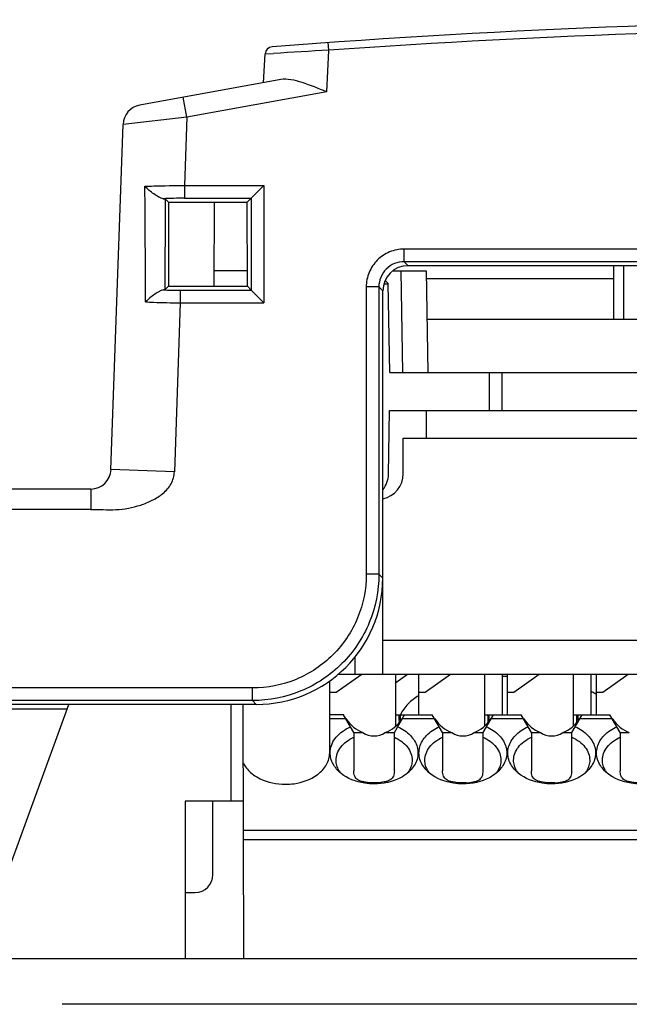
# Model space of a CAD drawing. Header units: millimetres. Extents: x 0 to 1132, y 0 to 772.
# Tile 14 of 39: x 128 to 152, y 393 to 431. Entities that reach past the tile are written whole.
import ezdxf

# ---------------------------------------------------------------- set-up
doc = ezdxf.new("R2010")
doc.units = ezdxf.units.MM
doc.header["$LTSCALE"] = 60.775
doc.layers.get('0').update_dxf_attribs({"linetype": 'CONTINUOUS'})
for name, color, linetype in [('03_ALL_AXES', 7, 'CONTINUOUS'), ('07_ALL_FEATURES', 7, 'CONTINUOUS'), ('7_ALL_FEATURES', 7, 'CONTINUOUS')]:
    doc.layers.add(name, color=color, linetype=linetype)

msp = doc.modelspace()

# ---------------------------------------------------------------- linework, layer by layer
at = {"linetype": 'Continuous'}
msp.add_line((140.551, 402.498), (140.551, 405.343), dxfattribs=at)
for centre, start, end in [((138.47, 402.905), 232.8912, 233.8226), ((139.132, 402.905), 306.1774, 307.1088)]:
    msp.add_arc(centre, 1.57, start, end, dxfattribs=at)
for points, knots in [([(140.08, 401.653), (140.219, 401.758), (140.401, 401.951), (140.53, 402.261), (140.551, 402.42), (140.551, 402.498)], [0, 0, 0, 0, 0.52503, 0.766418, 1, 1, 1, 1]), ([(137.134, 402.121), (137.154, 402.077), (137.252, 401.897), (137.398, 401.747), (137.523, 401.653)], [0, 0, 0, 0, 0.237202, 1, 1, 1, 1]), ([(137.543, 401.637), (137.627, 401.576), (138.009, 401.35), (138.463, 401.26), (138.801, 401.26)], [0, 0, 0, 0, 0.235131, 1, 1, 1, 1]), ([(138.801, 401.26), (138.918, 401.26), (139.358, 401.291), (139.797, 401.445), (140.059, 401.637)], [0, 0, 0, 0, 0.263771, 1, 1, 1, 1])]:
    msp.add_open_spline(points, degree=3, knots=knots, dxfattribs=at)
at = {"layer": '03_ALL_AXES', "linetype": 'Continuous'}
for p, q in [((151.751, 419.598), (151.751, 421.702)), ((152.151, 419.598), (152.151, 421.702)), ((136.651, 404.41), (136.651, 400.598)), ((137.132, 404.41), (137.15, 394.398)), ((137.139, 400.598), (134.851, 400.598))]:
    msp.add_line(p, q, dxfattribs=at)
at = {"layer": '07_ALL_FEATURES', "linetype": 'Continuous'}
for p, q in [((140.518, 430.194), (140.497, 430.493)), ((137.948, 428.915), (138.007, 430.048)), ((138.007, 430.048), (138.342, 430.068)), ((140.432, 428.554), (140.518, 430.189)), ((138.622, 429.038), (133.062, 428.027)), ((140.432, 428.554), (134.917, 427.551)), ((134.917, 427.551), (134.774, 428.338)), ((134.917, 427.551), (132.406, 427.268)), ((134.917, 427.551), (134.823, 424.857)), ((131.931, 413.67), (132.406, 427.268)), ((134.823, 424.857), (134.823, 424.359)), ((134.823, 424.857), (137.961, 424.857)), ((137.462, 424.359), (137.961, 424.857)), ((137.961, 424.857), (137.961, 420.238)), ((134.077, 424.322), (134.198, 424.201)), ((134.198, 424.201), (134.196, 420.893)), ((134.198, 424.201), (137.304, 424.201)), ((134.823, 424.359), (137.462, 424.359)), ((135.994, 420.893), (136.011, 424.201)), ((137.462, 424.359), (137.304, 424.201)), ((137.306, 420.893), (137.304, 424.201)), ((137.462, 424.359), (137.462, 420.736)), ((143.486, 421.859), (143.486, 422.357)), ((189.216, 422.357), (143.486, 422.357)), ((143.643, 421.702), (143.486, 421.859)), ((189.216, 421.859), (143.486, 421.859)), ((189.059, 421.702), (143.643, 421.702)), ((144.356, 421.198), (151.751, 421.198)), ((134.069, 420.766), (134.196, 420.893)), ((134.196, 420.893), (137.306, 420.893)), ((134.662, 420.736), (134.662, 420.238)), ((134.662, 420.736), (137.462, 420.736)), ((137.462, 420.736), (137.306, 420.893)), ((137.462, 420.736), (137.961, 420.238)), ((141.992, 420.863), (141.992, 409.54)), ((142.49, 420.863), (141.992, 420.863)), ((142.49, 420.863), (142.49, 409.54)), ((142.646, 420.706), (142.49, 420.863)), ((142.641, 409.389), (142.646, 420.706)), ((134.662, 420.238), (134.43, 413.582)), ((134.662, 420.238), (137.961, 420.238)), ((134.43, 413.582), (131.931, 413.67)), ((131.132, 412.898), (92.151, 412.898)), ((131.132, 412.898), (131.132, 412.098)), ((131.132, 412.098), (91.351, 412.098)), ((142.49, 409.54), (141.992, 409.54)), ((142.49, 409.54), (142.641, 409.389)), ((159.351, 406.933), (142.651, 406.933)), ((137.509, 405.057), (102.086, 405.057)), ((137.509, 404.559), (137.509, 405.057)), ((137.509, 404.559), (102.086, 404.559)), ((137.658, 404.41), (102.235, 404.41)), ((126.62, 394.398), (130.264, 404.41)), ((137.509, 404.559), (137.658, 404.41)), ((119.092, 404.241), (130.202, 404.241)), ((134.851, 400.598), (134.851, 394.398)), ((101.248, 394.398), (190.154, 394.398)), ((160.096, 392.589), (130.007, 392.589))]:
    msp.add_line(p, q, dxfattribs=at)
for centre, radius, start, end in [((166.351, 61.398), 370, 85.64955, 94.35045), ((166.351, 61.398), 369.7, 85.9934, 94.0069), ((138.307, 430.032), 0.3, 94.3734, 177.0031), ((138.307, 430.032), 0.3, 94.3504, 177), ((166.767, -43.351), 474.272, 93.17271, 93.43611), ((133.206, 427.24), 0.8, 100.3048, 178), ((134.799, 403.758), 20.601, 89.9319, 92.2472), ((134.659, 442.746), 22.01, 268.2728, 270.008), ((131.132, 413.698), 0.8, 270, 358)]:
    msp.add_arc(centre, radius, start, end, dxfattribs=at)
for centre, major_axis, start_param, end_param in [((143.65, 420.699), (0.734, -0.689), 2.327964, 3.891164), ((137.622, 409.427), (3.672, -3.446), -0.813629, 0.749571)]:
    msp.add_ellipse(centre, major_axis=major_axis, ratio=0.992873, start_param=start_param, end_param=end_param, dxfattribs=at)
for points, knots in [([(140.432, 428.554), (140.114, 428.683), (139.652, 428.873), (139.045, 429.04), (138.752, 429.061), (138.622, 429.038)], [0, 0, 0, 0, 0.545218, 0.789983, 1, 1, 1, 1]), ([(133.269, 424.83), (133.386, 424.836), (133.903, 424.855), (134.422, 424.86), (134.823, 424.857)], [0, 0, 0, 0, 0.224514, 1, 1, 1, 1]), ([(133.991, 424.343), (133.93, 424.351), (133.801, 424.412), (133.554, 424.566), (133.374, 424.717), (133.269, 424.83)], [0, 0, 0, 0, 0.208682, 0.474276, 1, 1, 1, 1]), ([(133.991, 424.343), (134.011, 424.341), (134.038, 424.335), (134.07, 424.329), (134.077, 424.322)], [0, 0, 0, 0, 0.667245, 1, 1, 1, 1]), ([(143.486, 422.357), (143.292, 422.357), (142.898, 422.28), (142.401, 421.947), (142.069, 421.45), (141.992, 421.057), (141.992, 420.863)], [0, 0, 0, 0, 0.250039, 0.499998, 0.749957, 1, 1, 1, 1]), ([(143.486, 421.859), (143.232, 421.86), (142.699, 421.65), (142.489, 421.117), (142.49, 420.863)], [0, 0, 0, 0, 0.499998, 1, 1, 1, 1]), ([(133.996, 420.746), (133.94, 420.738), (133.819, 420.679), (133.58, 420.531), (133.404, 420.385), (133.297, 420.276)], [0, 0, 0, 0, 0.199999, 0.461319, 1, 1, 1, 1]), ([(134.069, 420.766), (134.063, 420.759), (134.036, 420.753), (134.012, 420.749), (133.996, 420.746)], [0, 0, 0, 0, 0.337547, 1, 1, 1, 1]), ([(133.297, 420.276), (133.402, 420.271), (133.857, 420.25), (134.312, 420.241), (134.662, 420.238)], [0, 0, 0, 0, 0.231152, 1, 1, 1, 1]), ([(131.132, 412.098), (131.463, 412.098), (132.125, 412.041), (132.951, 412.194), (133.566, 412.442), (133.99, 412.708), (134.329, 413.085), (134.424, 413.418), (134.43, 413.582)], [0, 0, 0, 0, 0.250183, 0.500052, 0.625194, 0.750378, 0.875348, 1, 1, 1, 1]), ([(142.49, 409.54), (142.489, 408.892), (142.231, 407.582), (141.123, 405.926), (139.467, 404.818), (138.157, 404.559), (137.509, 404.559)], [0, 0, 0, 0, 0.250011, 0.5, 0.749989, 1, 1, 1, 1]), ([(141.992, 409.54), (141.992, 408.957), (141.76, 407.777), (140.763, 406.285), (139.272, 405.289), (138.092, 405.057), (137.509, 405.057)], [0, 0, 0, 0, 0.250013, 0.5, 0.749987, 1, 1, 1, 1])]:
    msp.add_open_spline(points, degree=3, knots=knots, dxfattribs=at)
for points in [[(133.297, 420.276), (133.288, 421.794), (133.278, 423.312), (133.269, 424.83)], [(134.069, 420.766), (134.072, 421.951), (134.074, 423.137), (134.077, 424.322)]]:
    msp.add_open_spline(points, degree=3, dxfattribs=at)
at = {"layer": '7_ALL_FEATURES', "linetype": 'Continuous'}
for p, q in [((137.306, 421.498), (135.997, 421.498)), ((143.044, 421.498), (144.351, 421.498)), ((143.351, 421.498), (143.421, 417.498)), ((144.351, 421.498), (144.421, 417.498)), ((142.86, 420.998), (142.738, 421.117)), ((142.692, 420.989), (142.86, 420.989)), ((142.921, 417.498), (142.86, 420.998)), ((144.384, 419.598), (189.818, 419.598)), ((142.921, 417.498), (189.781, 417.498)), ((146.851, 415.998), (146.851, 417.498)), ((147.351, 415.998), (147.351, 417.498)), ((142.868, 413.48), (142.912, 415.998)), ((142.912, 415.998), (186.29, 415.998)), ((144.351, 415.998), (144.351, 414.898)), ((143.451, 413.498), (143.451, 414.898)), ((143.451, 414.898), (181.351, 414.898)), ((142.651, 405.598), (142.651, 412.52)), ((141.551, 405.598), (141.551, 406.286)), ((140.813, 404.898), (141.812, 405.598)), ((140.876, 405.598), (171.151, 405.598)), ((143.151, 405.598), (143.151, 403.551)), ((143.157, 405.279), (143.612, 405.598)), ((144.051, 405.598), (144.051, 403.998)), ((144.313, 404.898), (145.312, 405.598)), ((146.651, 405.598), (146.651, 403.551)), ((147.351, 405.598), (147.351, 403.998)), ((147.551, 405.598), (147.551, 403.998)), ((147.813, 404.898), (148.812, 405.598)), ((150.151, 405.598), (150.151, 403.551)), ((150.851, 405.598), (150.851, 403.998)), ((151.051, 405.598), (151.051, 403.998)), ((151.313, 404.898), (152.312, 405.598)), ((140.551, 404.898), (140.813, 404.898)), ((144.051, 404.898), (144.313, 404.898)), ((147.551, 404.898), (147.813, 404.898)), ((150.86, 404.912), (150.853, 404.916)), ((151.012, 404.834), (151.005, 404.837)), ((151.051, 404.898), (151.313, 404.898)), ((141.097, 403.998), (140.551, 403.998)), ((140.551, 403.851), (141.182, 403.851)), ((141.501, 403.298), (141.097, 403.998)), ((143.101, 403.298), (143.505, 403.998)), ((143.151, 403.998), (144.597, 403.998)), ((143.341, 403.798), (143.341, 403.752)), ((143.341, 403.798), (143.376, 403.798)), ((143.421, 403.851), (144.682, 403.851)), ((145.001, 403.298), (144.597, 403.998)), ((146.601, 403.298), (147.005, 403.998)), ((146.651, 403.998), (148.097, 403.998)), ((146.841, 403.798), (146.841, 403.752)), ((146.841, 403.798), (146.876, 403.798)), ((146.921, 403.851), (148.182, 403.851)), ((148.501, 403.298), (148.097, 403.998)), ((150.101, 403.298), (150.505, 403.998)), ((150.151, 403.998), (151.597, 403.998)), ((150.341, 403.798), (150.341, 403.752)), ((150.341, 403.798), (150.376, 403.798)), ((150.421, 403.851), (151.682, 403.851)), ((152.001, 403.298), (151.597, 403.998)), ((141.501, 403.298), (141.501, 401.792)), ((141.501, 403.298), (141.861, 403.298)), ((142.741, 403.298), (143.101, 403.298)), ((143.101, 401.792), (143.101, 403.298)), ((145.001, 403.298), (145.001, 401.792)), ((145.001, 403.298), (145.361, 403.298)), ((146.241, 403.298), (146.601, 403.298)), ((146.601, 401.792), (146.601, 403.298)), ((148.501, 403.298), (148.501, 401.792)), ((148.501, 403.298), (148.861, 403.298)), ((149.741, 403.298), (150.101, 403.298)), ((150.101, 401.792), (150.101, 403.298)), ((152.001, 403.298), (152.001, 401.792)), ((152.001, 403.298), (152.361, 403.298)), ((135.951, 397.698), (135.951, 400.598)), ((179.051, 399.444), (137.141, 399.444)), ((137.141, 399.09), (179.051, 399.09)), ((134.851, 396.998), (135.251, 396.998))]:
    msp.add_line(p, q, dxfattribs=at)
for centre, radius, start, end in [((142.451, 413.498), 1, 281.0712, 0), ((141.868, 413.498), 1, 320.9301, 359), ((147.601, 394.414), 11.098, 90.2568, 91.2905), ((149.408, 401.925), 3.322, 61.2523, 64.0794), ((149.543, 402.174), 3.039, 60.211, 61.0846), ((141.875, 402.78), 1.398, 225.0516, 230.4976), ((141.755, 402.302), 0.974, 210.6749, 218.0192), ((142.848, 402.302), 0.974, 321.9809, 329.3251), ((142.727, 402.78), 1.398, 309.5025, 314.9483), ((145.375, 402.78), 1.398, 225.0516, 230.4976), ((145.255, 402.302), 0.974, 210.6749, 218.0192), ((146.348, 402.302), 0.974, 321.9809, 329.3251), ((146.227, 402.78), 1.398, 309.5025, 314.9483), ((148.875, 402.78), 1.398, 225.0516, 230.4976), ((148.755, 402.302), 0.974, 210.6749, 218.0192), ((149.848, 402.302), 0.974, 321.9809, 329.3251), ((149.727, 402.78), 1.398, 309.5025, 314.9483), ((152.375, 402.78), 1.398, 225.0516, 230.4976), ((152.255, 402.302), 0.974, 210.6749, 218.0192), ((142.3, 404.473), 3.154, 267.9664, 270.0231), ((142.302, 404.476), 3.158, 269.978, 271.9983), ((145.8, 404.473), 3.154, 267.9664, 270.0231), ((145.802, 404.475), 3.156, 269.9775, 272.013), ((149.3, 404.473), 3.154, 267.9664, 270.0231), ((149.302, 404.475), 3.156, 269.9775, 272.013), ((135.251, 397.698), 0.7, 270, 0)]:
    msp.add_arc(centre, radius, start, end, dxfattribs=at)
for centre, major_axis, ratio, start_param, end_param in [((142.301, 404.993), (0, 1.779), 0.816497, -4.015559, -3.449365), ((142.301, 404.993), (0, 1.779), 0.816497, -2.83382, -2.267626), ((143.282, 403.498), (0, 0.5), 0.034921, 5.129006, 6.283185), ((143.334, 403.798), (0, 0.2), 0.034921, -1.570796, 0), ((145.801, 404.993), (0, 1.779), 0.816497, -4.015559, -3.449365), ((145.801, 404.993), (0, 1.779), 0.816497, -2.83382, -2.267626), ((146.782, 403.498), (0, 0.5), 0.034921, 5.129006, 6.283185), ((146.834, 403.798), (0, 0.2), 0.034921, -1.570796, 0), ((149.301, 404.993), (0, 1.779), 0.816497, -4.015559, -3.449365), ((149.301, 404.993), (0, 1.779), 0.816497, -2.83382, -2.267626), ((150.282, 403.498), (0, 0.5), 0.034921, 5.129006, 6.283185), ((150.334, 403.798), (0, 0.2), 0.034921, -1.570796, 0), ((152.801, 404.993), (0, 1.779), 0.816497, -4.015559, -3.449365), ((142.301, 403.966), (0.8, 0), 1, 4.13011, 5.294668), ((145.801, 403.966), (0, 0.8), 1, 2.559313, 3.723872), ((149.301, 403.966), (0, 0.8), 1, 2.559313, 3.723872), ((142.301, 399.198), (0, 2.121), 0.707107, 6.114676, 6.451677), ((145.801, 399.198), (0, 2.121), 0.707107, 6.114676, 6.451677), ((149.301, 399.198), (0, 2.121), 0.707107, -0.168509, 0.168492)]:
    msp.add_ellipse(centre, major_axis=major_axis, ratio=ratio, start_param=start_param, end_param=end_param, dxfattribs=at)
for points, knots in [([(144.05, 404.751), (143.903, 404.659), (143.623, 404.445), (143.412, 404.157), (143.336, 403.999)], [0, 0, 0, 0, 0.496094, 1, 1, 1, 1]), ([(140.574, 402.577), (140.583, 402.674), (140.635, 402.871), (140.806, 403.136), (141.055, 403.363), (141.258, 403.479), (141.368, 403.528)], [0, 0, 0, 0, 0.224436, 0.462646, 0.720807, 1, 1, 1, 1]), ([(143.234, 403.528), (143.418, 403.445), (143.671, 403.28), (143.905, 402.979), (144.011, 402.738), (144.044, 402.486), (143.99, 402.144), (143.839, 401.916), (143.714, 401.791)], [0, 0, 0, 0, 0.279761, 0.406297, 0.525265, 0.640009, 0.754966, 1, 1, 1, 1]), ([(144.388, 401.791), (144.263, 401.916), (144.112, 402.144), (144.058, 402.486), (144.092, 402.738), (144.197, 402.979), (144.431, 403.28), (144.684, 403.445), (144.868, 403.528)], [0, 0, 0, 0, 0.245034, 0.359991, 0.474735, 0.593703, 0.720239, 1, 1, 1, 1]), ([(146.734, 403.528), (146.918, 403.445), (147.171, 403.28), (147.405, 402.979), (147.511, 402.738), (147.544, 402.486), (147.49, 402.144), (147.339, 401.916), (147.214, 401.791)], [0, 0, 0, 0, 0.279761, 0.406297, 0.525265, 0.640009, 0.754966, 1, 1, 1, 1]), ([(147.888, 401.791), (147.763, 401.916), (147.612, 402.144), (147.558, 402.486), (147.592, 402.738), (147.697, 402.979), (147.931, 403.28), (148.184, 403.445), (148.368, 403.528)], [0, 0, 0, 0, 0.245034, 0.359991, 0.474735, 0.593703, 0.720239, 1, 1, 1, 1]), ([(150.234, 403.528), (150.418, 403.445), (150.671, 403.28), (150.905, 402.979), (151.011, 402.738), (151.044, 402.486), (150.99, 402.144), (150.839, 401.916), (150.714, 401.791)], [0, 0, 0, 0, 0.279761, 0.406297, 0.525265, 0.640009, 0.754966, 1, 1, 1, 1]), ([(151.388, 401.791), (151.263, 401.916), (151.112, 402.144), (151.058, 402.486), (151.092, 402.738), (151.197, 402.979), (151.431, 403.28), (151.684, 403.445), (151.868, 403.528)], [0, 0, 0, 0, 0.245034, 0.359991, 0.474735, 0.593703, 0.720239, 1, 1, 1, 1]), ([(140.801, 402.215), (140.801, 402.304), (140.835, 402.49), (140.982, 402.743), (141.21, 402.958), (141.399, 403.066), (141.501, 403.112)], [0, 0, 0, 0, 0.224071, 0.461064, 0.719102, 1, 1, 1, 1]), ([(143.101, 403.112), (143.204, 403.066), (143.393, 402.958), (143.62, 402.743), (143.767, 402.49), (143.801, 402.304), (143.801, 402.215)], [0, 0, 0, 0, 0.280898, 0.538936, 0.775929, 1, 1, 1, 1]), ([(144.301, 402.215), (144.301, 402.304), (144.335, 402.49), (144.482, 402.743), (144.71, 402.958), (144.899, 403.066), (145.001, 403.112)], [0, 0, 0, 0, 0.224071, 0.461064, 0.719102, 1, 1, 1, 1]), ([(146.601, 403.112), (146.704, 403.066), (146.893, 402.958), (147.12, 402.743), (147.267, 402.49), (147.301, 402.304), (147.301, 402.215)], [0, 0, 0, 0, 0.280898, 0.538936, 0.775929, 1, 1, 1, 1]), ([(147.801, 402.215), (147.801, 402.304), (147.835, 402.49), (147.982, 402.743), (148.21, 402.958), (148.399, 403.066), (148.501, 403.112)], [0, 0, 0, 0, 0.224071, 0.461064, 0.719102, 1, 1, 1, 1]), ([(150.101, 403.112), (150.204, 403.066), (150.393, 402.958), (150.62, 402.743), (150.767, 402.49), (150.801, 402.304), (150.801, 402.215)], [0, 0, 0, 0, 0.280898, 0.538936, 0.775929, 1, 1, 1, 1]), ([(151.301, 402.215), (151.301, 402.304), (151.335, 402.49), (151.482, 402.743), (151.71, 402.958), (151.899, 403.066), (152.001, 403.112)], [0, 0, 0, 0, 0.224071, 0.461064, 0.719102, 1, 1, 1, 1]), ([(140.888, 401.791), (140.782, 401.897), (140.608, 402.14), (140.561, 402.439), (140.574, 402.577)], [0, 0, 0, 0, 0.519904, 1, 1, 1, 1]), ([(140.917, 401.805), (140.88, 401.868), (140.822, 402.001), (140.801, 402.144), (140.801, 402.215)], [0, 0, 0, 0, 0.509061, 1, 1, 1, 1]), ([(143.801, 402.215), (143.801, 402.144), (143.781, 402.001), (143.722, 401.868), (143.685, 401.805)], [0, 0, 0, 0, 0.490939, 1, 1, 1, 1]), ([(144.417, 401.805), (144.38, 401.868), (144.322, 402.001), (144.301, 402.144), (144.301, 402.215)], [0, 0, 0, 0, 0.509061, 1, 1, 1, 1]), ([(147.301, 402.215), (147.301, 402.144), (147.281, 402.001), (147.222, 401.868), (147.185, 401.805)], [0, 0, 0, 0, 0.490939, 1, 1, 1, 1]), ([(147.917, 401.805), (147.88, 401.868), (147.822, 402.001), (147.801, 402.144), (147.801, 402.215)], [0, 0, 0, 0, 0.509061, 1, 1, 1, 1]), ([(150.801, 402.215), (150.801, 402.144), (150.781, 402.001), (150.722, 401.868), (150.685, 401.805)], [0, 0, 0, 0, 0.490939, 1, 1, 1, 1]), ([(151.417, 401.805), (151.38, 401.868), (151.322, 402.001), (151.301, 402.144), (151.301, 402.215)], [0, 0, 0, 0, 0.509061, 1, 1, 1, 1]), ([(142.301, 401.274), (142.177, 401.274), (141.714, 401.308), (141.25, 401.484), (140.986, 401.702)], [0, 0, 0, 0, 0.265937, 1, 1, 1, 1]), ([(142.188, 401.321), (142.089, 401.324), (141.946, 401.335), (141.77, 401.379), (141.665, 401.428), (141.584, 401.497), (141.514, 401.616), (141.501, 401.722), (141.501, 401.792)], [0, 0, 0, 0, 0.313565, 0.449637, 0.569132, 0.67628, 0.779649, 1, 1, 1, 1]), ([(143.616, 401.702), (143.532, 401.632), (143.14, 401.375), (142.659, 401.274), (142.301, 401.274)], [0, 0, 0, 0, 0.2331, 1, 1, 1, 1]), ([(143.101, 401.792), (143.101, 401.722), (143.088, 401.616), (143.018, 401.497), (142.937, 401.427), (142.831, 401.379), (142.655, 401.335), (142.512, 401.324), (142.412, 401.321)], [0, 0, 0, 0, 0.220238, 0.323564, 0.430711, 0.550254, 0.6864, 1, 1, 1, 1]), ([(145.801, 401.274), (145.677, 401.274), (145.214, 401.308), (144.75, 401.484), (144.486, 401.702)], [0, 0, 0, 0, 0.265937, 1, 1, 1, 1]), ([(145.688, 401.321), (145.589, 401.324), (145.446, 401.335), (145.27, 401.379), (145.165, 401.428), (145.084, 401.497), (145.014, 401.616), (145.001, 401.722), (145.001, 401.792)], [0, 0, 0, 0, 0.313565, 0.449637, 0.569132, 0.67628, 0.779649, 1, 1, 1, 1]), ([(147.116, 401.702), (147.032, 401.632), (146.64, 401.375), (146.159, 401.274), (145.801, 401.274)], [0, 0, 0, 0, 0.2331, 1, 1, 1, 1]), ([(145.913, 401.321), (146.013, 401.324), (146.156, 401.335), (146.332, 401.379), (146.437, 401.427), (146.518, 401.497), (146.57, 401.585), (146.597, 401.685), (146.601, 401.756), (146.601, 401.792)], [0, 0, 0, 0, 0.313259, 0.449225, 0.568618, 0.675647, 0.778875, 0.885923, 1, 1, 1, 1]), ([(149.301, 401.274), (149.177, 401.274), (148.714, 401.308), (148.25, 401.484), (147.986, 401.702)], [0, 0, 0, 0, 0.265937, 1, 1, 1, 1]), ([(149.188, 401.321), (149.089, 401.324), (148.946, 401.335), (148.77, 401.379), (148.665, 401.428), (148.584, 401.497), (148.514, 401.616), (148.501, 401.722), (148.501, 401.792)], [0, 0, 0, 0, 0.313565, 0.449637, 0.569132, 0.67628, 0.779649, 1, 1, 1, 1]), ([(150.616, 401.702), (150.532, 401.632), (150.14, 401.375), (149.659, 401.274), (149.301, 401.274)], [0, 0, 0, 0, 0.2331, 1, 1, 1, 1]), ([(149.413, 401.321), (149.513, 401.324), (149.656, 401.335), (149.832, 401.379), (149.937, 401.427), (150.018, 401.497), (150.07, 401.585), (150.097, 401.685), (150.101, 401.756), (150.101, 401.792)], [0, 0, 0, 0, 0.313259, 0.449225, 0.568618, 0.675647, 0.778875, 0.885923, 1, 1, 1, 1]), ([(152.801, 401.274), (152.677, 401.274), (152.214, 401.308), (151.75, 401.484), (151.486, 401.702)], [0, 0, 0, 0, 0.265937, 1, 1, 1, 1]), ([(152.688, 401.321), (152.589, 401.324), (152.446, 401.335), (152.27, 401.379), (152.165, 401.428), (152.084, 401.497), (152.014, 401.616), (152.001, 401.722), (152.001, 401.792)], [0, 0, 0, 0, 0.313565, 0.449637, 0.569132, 0.67628, 0.779649, 1, 1, 1, 1])]:
    msp.add_open_spline(points, degree=3, knots=knots, dxfattribs=at)

doc.saveas('drawing.dxf')
